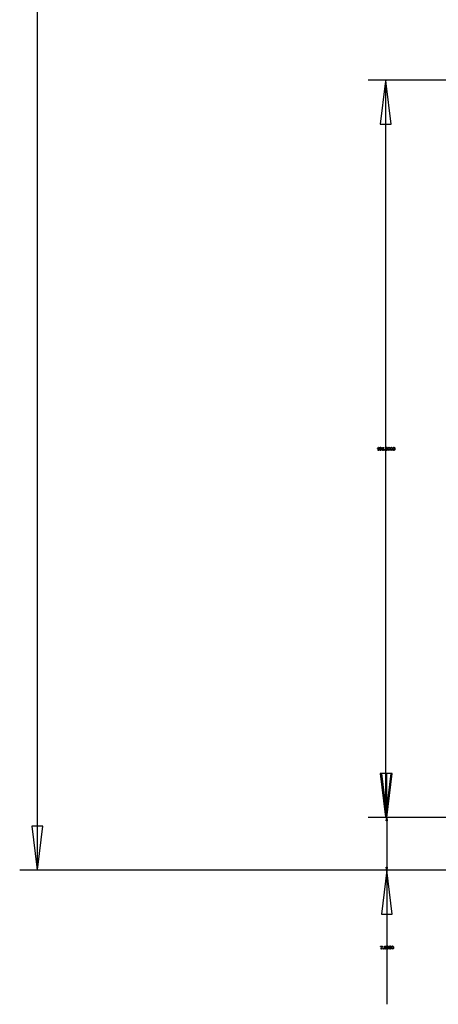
# Model space of a CAD drawing. Extents: x -1077 to 53, y -1488 to -1083.
# Tile 38 of 45: x -720 to -696, y -1306 to -1250. Entities that reach past the tile are written whole.
import ezdxf

# ---------------------------------------------------------------- set-up
doc = ezdxf.new("R2010")
doc.units = 0
doc.layers.add('Layer0', color=7, linetype='Continuous', true_color=0xffffff)
doc.layers.add('MTEXT', color=7, linetype='Continuous', true_color=0xffffff)

msp = doc.modelspace()

# ---------------------------------------------------------------- linework, layer by layer
at = {"layer": 'Layer0'}
for p, q in [((-718.968, -1228.827), (-718.968, -1296.147)), ((-699.31, -1253.647), (-700.13, -1253.647)), ((-699.13, -1253.647), (-699.31, -1253.647)), ((-699.13, -1253.647), (-699.16, -1253.827)), ((-699.13, -1253.827), (-699.13, -1253.647)), ((-699.1, -1253.827), (-699.13, -1253.647)), ((-684.531, -1253.647), (-699.13, -1253.647)), ((-699.16, -1253.827), (-699.44, -1256.147)), ((-699.13, -1253.827), (-699.16, -1253.827)), ((-699.13, -1256.147), (-699.13, -1253.827)), ((-699.1, -1253.827), (-699.13, -1253.827)), ((-698.82, -1256.147), (-699.1, -1253.827)), ((-699.44, -1256.147), (-699.13, -1256.147)), ((-699.13, -1256.147), (-698.82, -1256.147)), ((-699.13, -1274.467), (-699.13, -1256.147)), ((-699.13, -1274.827), (-699.13, -1274.467)), ((-699.13, -1293.147), (-699.13, -1274.827)), ((-699.381, -1293.147), (-699.44, -1293.147)), ((-699.44, -1293.147), (-699.16, -1295.467)), ((-699.381, -1293.147), (-699.13, -1295.166)), ((-699.13, -1293.147), (-699.381, -1293.147)), ((-699.071, -1293.147), (-699.13, -1293.147)), ((-699.13, -1295.166), (-699.13, -1293.147)), ((-699.071, -1295.166), (-698.82, -1293.147)), ((-699.071, -1295.647), (-698.761, -1293.147)), ((-698.82, -1293.147), (-699.071, -1293.147)), ((-699.071, -1295.166), (-699.071, -1293.147)), ((-698.761, -1293.147), (-698.82, -1293.147)), ((-699.13, -1295.467), (-699.13, -1295.166)), ((-699.13, -1295.166), (-699.1, -1295.407)), ((-699.1, -1295.407), (-699.071, -1295.166)), ((-699.071, -1295.647), (-699.071, -1295.166)), ((-700.071, -1295.647), (-700.13, -1295.647)), ((-699.31, -1295.647), (-700.071, -1295.647)), ((-699.251, -1295.647), (-699.31, -1295.647)), ((-699.13, -1295.647), (-699.251, -1295.647)), ((-699.16, -1295.467), (-699.13, -1295.467)), ((-699.16, -1295.467), (-699.13, -1295.647)), ((-699.13, -1295.467), (-699.1, -1295.407)), ((-699.13, -1295.647), (-699.13, -1295.467)), ((-699.1, -1295.467), (-699.13, -1295.647)), ((-699.13, -1295.467), (-699.1, -1295.467)), ((-699.071, -1295.647), (-699.13, -1295.647)), ((-699.101, -1295.827), (-699.071, -1295.647)), ((-699.1, -1295.407), (-699.1, -1295.467)), ((-699.1, -1295.467), (-699.071, -1295.647)), ((-699.071, -1295.647), (-699.071, -1295.827)), ((-699.071, -1295.647), (-699.041, -1295.827)), ((-689.86, -1295.647), (-699.071, -1295.647)), ((-718.968, -1296.147), (-719.278, -1296.147)), ((-719.278, -1296.147), (-718.998, -1298.467)), ((-718.968, -1296.147), (-718.968, -1298.467)), ((-718.658, -1296.147), (-718.968, -1296.147)), ((-718.938, -1298.467), (-718.658, -1296.147)), ((-699.071, -1295.827), (-699.101, -1295.827)), ((-699.041, -1295.827), (-699.071, -1295.827)), ((-699.071, -1295.827), (-699.071, -1298.467)), ((-718.998, -1298.467), (-718.968, -1298.467)), ((-718.998, -1298.467), (-718.968, -1298.647)), ((-718.968, -1298.647), (-718.938, -1298.467)), ((-718.968, -1298.467), (-718.968, -1298.647)), ((-718.968, -1298.467), (-718.938, -1298.467)), ((-699.101, -1298.467), (-699.071, -1298.467)), ((-699.071, -1298.647), (-699.101, -1298.467)), ((-699.071, -1298.467), (-699.071, -1298.647)), ((-699.041, -1298.467), (-699.071, -1298.647)), ((-699.071, -1298.467), (-699.041, -1298.467)), ((-719.148, -1298.647), (-719.968, -1298.647)), ((-718.968, -1298.647), (-719.148, -1298.647)), ((-700.071, -1298.647), (-718.968, -1298.647)), ((-699.251, -1298.647), (-700.071, -1298.647)), ((-699.071, -1298.647), (-699.381, -1301.147)), ((-699.071, -1298.647), (-699.251, -1298.647)), ((-699.071, -1298.647), (-699.071, -1301.147)), ((-698.761, -1301.147), (-699.071, -1298.647)), ((-690.86, -1298.647), (-699.071, -1298.647)), ((-699.381, -1301.147), (-699.071, -1301.147)), ((-699.071, -1301.147), (-698.761, -1301.147)), ((-699.071, -1301.147), (-699.071, -1306.288))]:
    msp.add_line(p, q, dxfattribs=at)
at = {"layer": 'MTEXT'}
for p, q in [((-699.6, -1274.601), (-699.568, -1274.581)), ((-699.6, -1274.622), (-699.6, -1274.601)), ((-699.577, -1274.611), (-699.6, -1274.622)), ((-699.556, -1274.596), (-699.577, -1274.611)), ((-699.568, -1274.581), (-699.548, -1274.557)), ((-699.556, -1274.735), (-699.556, -1274.596)), ((-699.534, -1274.735), (-699.556, -1274.735)), ((-699.548, -1274.557), (-699.534, -1274.557)), ((-699.534, -1274.557), (-699.534, -1274.735)), ((-699.479, -1274.647), (-699.472, -1274.597)), ((-699.461, -1274.719), (-699.479, -1274.647)), ((-699.472, -1274.597), (-699.453, -1274.567)), ((-699.421, -1274.738), (-699.461, -1274.719)), ((-699.445, -1274.588), (-699.456, -1274.647)), ((-699.456, -1274.647), (-699.446, -1274.705)), ((-699.453, -1274.567), (-699.421, -1274.557)), ((-699.446, -1274.705), (-699.421, -1274.72)), ((-699.421, -1274.575), (-699.445, -1274.588)), ((-699.421, -1274.557), (-699.396, -1274.563)), ((-699.396, -1274.589), (-699.421, -1274.575)), ((-699.421, -1274.72), (-699.396, -1274.705)), ((-699.389, -1274.727), (-699.421, -1274.738)), ((-699.396, -1274.563), (-699.378, -1274.579)), ((-699.386, -1274.647), (-699.396, -1274.589)), ((-699.396, -1274.705), (-699.386, -1274.647)), ((-699.37, -1274.698), (-699.389, -1274.727)), ((-699.378, -1274.579), (-699.367, -1274.606)), ((-699.363, -1274.647), (-699.37, -1274.698)), ((-699.367, -1274.606), (-699.363, -1274.647)), ((-699.341, -1274.688), (-699.318, -1274.686)), ((-699.324, -1274.724), (-699.341, -1274.688)), ((-699.337, -1274.651), (-699.32, -1274.56)), ((-699.317, -1274.654), (-699.337, -1274.651)), ((-699.284, -1274.738), (-699.324, -1274.724)), ((-699.32, -1274.56), (-699.232, -1274.56)), ((-699.318, -1274.686), (-699.307, -1274.711)), ((-699.304, -1274.641), (-699.317, -1274.654)), ((-699.303, -1274.581), (-699.312, -1274.628)), ((-699.312, -1274.628), (-699.279, -1274.617)), ((-699.307, -1274.711), (-699.284, -1274.72)), ((-699.285, -1274.636), (-699.304, -1274.641)), ((-699.232, -1274.581), (-699.303, -1274.581)), ((-699.257, -1274.647), (-699.285, -1274.636)), ((-699.284, -1274.72), (-699.258, -1274.708)), ((-699.238, -1274.716), (-699.284, -1274.738)), ((-699.279, -1274.617), (-699.24, -1274.633)), ((-699.258, -1274.708), (-699.247, -1274.677)), ((-699.247, -1274.677), (-699.257, -1274.647)), ((-699.24, -1274.633), (-699.224, -1274.675)), ((-699.224, -1274.675), (-699.238, -1274.716)), ((-699.232, -1274.56), (-699.232, -1274.581)), ((-699.191, -1274.735), (-699.191, -1274.71)), ((-699.191, -1274.71), (-699.167, -1274.71)), ((-699.167, -1274.735), (-699.191, -1274.735)), ((-699.167, -1274.71), (-699.167, -1274.735)), ((-699.135, -1274.647), (-699.129, -1274.597)), ((-699.117, -1274.719), (-699.135, -1274.647)), ((-699.129, -1274.597), (-699.109, -1274.567)), ((-699.077, -1274.738), (-699.117, -1274.719)), ((-699.101, -1274.588), (-699.113, -1274.647)), ((-699.113, -1274.647), (-699.102, -1274.705)), ((-699.109, -1274.567), (-699.077, -1274.557)), ((-699.102, -1274.705), (-699.077, -1274.72)), ((-699.078, -1274.575), (-699.101, -1274.588)), ((-699.052, -1274.589), (-699.078, -1274.575)), ((-699.077, -1274.557), (-699.052, -1274.563)), ((-699.077, -1274.72), (-699.052, -1274.705)), ((-699.045, -1274.727), (-699.077, -1274.738)), ((-699.052, -1274.563), (-699.035, -1274.579)), ((-699.042, -1274.647), (-699.052, -1274.589)), ((-699.052, -1274.705), (-699.042, -1274.647)), ((-699.026, -1274.698), (-699.045, -1274.727)), ((-699.035, -1274.579), (-699.024, -1274.606)), ((-699.02, -1274.647), (-699.026, -1274.698)), ((-699.024, -1274.606), (-699.02, -1274.647)), ((-698.997, -1274.647), (-698.991, -1274.597)), ((-698.98, -1274.719), (-698.997, -1274.647)), ((-698.991, -1274.597), (-698.972, -1274.567)), ((-698.94, -1274.738), (-698.98, -1274.719)), ((-698.964, -1274.588), (-698.975, -1274.647)), ((-698.975, -1274.647), (-698.965, -1274.705)), ((-698.972, -1274.567), (-698.94, -1274.557)), ((-698.965, -1274.705), (-698.94, -1274.72)), ((-698.94, -1274.575), (-698.964, -1274.588)), ((-698.94, -1274.557), (-698.915, -1274.563)), ((-698.915, -1274.589), (-698.94, -1274.575)), ((-698.94, -1274.72), (-698.915, -1274.705)), ((-698.908, -1274.727), (-698.94, -1274.738)), ((-698.915, -1274.563), (-698.897, -1274.579)), ((-698.904, -1274.647), (-698.915, -1274.589)), ((-698.915, -1274.705), (-698.904, -1274.647)), ((-698.888, -1274.698), (-698.908, -1274.727)), ((-698.897, -1274.579), (-698.886, -1274.606)), ((-698.882, -1274.647), (-698.888, -1274.698)), ((-698.886, -1274.606), (-698.882, -1274.647)), ((-698.86, -1274.647), (-698.854, -1274.597)), ((-698.842, -1274.719), (-698.86, -1274.647)), ((-698.854, -1274.597), (-698.834, -1274.567)), ((-698.802, -1274.738), (-698.842, -1274.719)), ((-698.826, -1274.588), (-698.838, -1274.647)), ((-698.838, -1274.647), (-698.827, -1274.705)), ((-698.834, -1274.567), (-698.802, -1274.557)), ((-698.827, -1274.705), (-698.802, -1274.72)), ((-698.802, -1274.575), (-698.826, -1274.588)), ((-698.802, -1274.557), (-698.777, -1274.563)), ((-698.777, -1274.589), (-698.802, -1274.575)), ((-698.802, -1274.72), (-698.777, -1274.705)), ((-698.77, -1274.727), (-698.802, -1274.738)), ((-698.777, -1274.563), (-698.76, -1274.579)), ((-698.767, -1274.647), (-698.777, -1274.589)), ((-698.777, -1274.705), (-698.767, -1274.647)), ((-698.751, -1274.698), (-698.77, -1274.727)), ((-698.76, -1274.579), (-698.749, -1274.606)), ((-698.745, -1274.647), (-698.751, -1274.698)), ((-698.749, -1274.606), (-698.745, -1274.647)), ((-698.722, -1274.647), (-698.716, -1274.597)), ((-698.705, -1274.719), (-698.722, -1274.647)), ((-698.716, -1274.597), (-698.697, -1274.567)), ((-698.665, -1274.738), (-698.705, -1274.719)), ((-698.689, -1274.588), (-698.7, -1274.647)), ((-698.7, -1274.647), (-698.69, -1274.705)), ((-698.697, -1274.567), (-698.665, -1274.557)), ((-698.69, -1274.705), (-698.665, -1274.72)), ((-698.665, -1274.575), (-698.689, -1274.588)), ((-698.665, -1274.557), (-698.64, -1274.563)), ((-698.64, -1274.589), (-698.665, -1274.575)), ((-698.665, -1274.72), (-698.64, -1274.705)), ((-698.633, -1274.727), (-698.665, -1274.738)), ((-698.64, -1274.563), (-698.622, -1274.579)), ((-698.629, -1274.647), (-698.64, -1274.589)), ((-698.64, -1274.705), (-698.629, -1274.647)), ((-698.613, -1274.698), (-698.633, -1274.727)), ((-698.622, -1274.579), (-698.611, -1274.606)), ((-698.607, -1274.647), (-698.613, -1274.698)), ((-698.611, -1274.606), (-698.607, -1274.647)), ((-699.425, -1302.988), (-699.425, -1302.968)), ((-699.425, -1302.968), (-699.311, -1302.968)), ((-699.339, -1302.988), (-699.425, -1302.988)), ((-699.37, -1303.035), (-699.339, -1302.988)), ((-699.311, -1302.984), (-699.344, -1303.032)), ((-699.311, -1302.968), (-699.311, -1302.984)), ((-699.217, -1303.059), (-699.199, -1302.968)), ((-699.199, -1302.968), (-699.111, -1302.968)), ((-699.182, -1302.988), (-699.192, -1303.036)), ((-699.192, -1303.036), (-699.158, -1303.025)), ((-699.111, -1302.988), (-699.182, -1302.988)), ((-699.158, -1303.025), (-699.119, -1303.041)), ((-699.111, -1302.968), (-699.111, -1302.988)), ((-699.083, -1303.055), (-699.076, -1303.004)), ((-699.076, -1303.004), (-699.057, -1302.975)), ((-699.049, -1302.995), (-699.061, -1303.055)), ((-699.057, -1302.975), (-699.025, -1302.965)), ((-699.025, -1302.983), (-699.049, -1302.995)), ((-699.025, -1302.965), (-699, -1302.97)), ((-699, -1302.997), (-699.025, -1302.983)), ((-699, -1302.97), (-698.983, -1302.987)), ((-698.99, -1303.055), (-699, -1302.997)), ((-698.983, -1302.987), (-698.972, -1303.013)), ((-698.972, -1303.013), (-698.968, -1303.055)), ((-698.945, -1303.055), (-698.939, -1303.004)), ((-698.939, -1303.004), (-698.92, -1302.975)), ((-698.912, -1302.995), (-698.923, -1303.055)), ((-698.92, -1302.975), (-698.888, -1302.965)), ((-698.888, -1302.983), (-698.912, -1302.995)), ((-698.888, -1302.965), (-698.863, -1302.97)), ((-698.863, -1302.997), (-698.888, -1302.983)), ((-698.863, -1302.97), (-698.845, -1302.987)), ((-698.852, -1303.055), (-698.863, -1302.997)), ((-698.845, -1302.987), (-698.834, -1303.013)), ((-698.834, -1303.013), (-698.83, -1303.055)), ((-698.808, -1303.055), (-698.801, -1303.004)), ((-698.801, -1303.004), (-698.782, -1302.975)), ((-698.774, -1302.995), (-698.786, -1303.055)), ((-698.782, -1302.975), (-698.75, -1302.965)), ((-698.75, -1302.983), (-698.774, -1302.995)), ((-698.75, -1302.965), (-698.725, -1302.97)), ((-698.725, -1302.997), (-698.75, -1302.983)), ((-698.725, -1302.97), (-698.708, -1302.987)), ((-698.715, -1303.055), (-698.725, -1302.997)), ((-698.708, -1302.987), (-698.697, -1303.013)), ((-698.697, -1303.013), (-698.693, -1303.055)), ((-699.4, -1303.142), (-699.392, -1303.092)), ((-699.378, -1303.142), (-699.4, -1303.142)), ((-699.392, -1303.092), (-699.37, -1303.035)), ((-699.37, -1303.094), (-699.378, -1303.142)), ((-699.344, -1303.032), (-699.37, -1303.094)), ((-699.277, -1303.142), (-699.277, -1303.117)), ((-699.277, -1303.117), (-699.252, -1303.117)), ((-699.252, -1303.142), (-699.277, -1303.142)), ((-699.252, -1303.117), (-699.252, -1303.142)), ((-699.22, -1303.096), (-699.198, -1303.094)), ((-699.203, -1303.132), (-699.22, -1303.096)), ((-699.196, -1303.061), (-699.217, -1303.059)), ((-699.164, -1303.145), (-699.203, -1303.132)), ((-699.198, -1303.094), (-699.186, -1303.119)), ((-699.183, -1303.049), (-699.196, -1303.061)), ((-699.186, -1303.119), (-699.164, -1303.127)), ((-699.164, -1303.044), (-699.183, -1303.049)), ((-699.137, -1303.055), (-699.164, -1303.044)), ((-699.164, -1303.127), (-699.137, -1303.116)), ((-699.117, -1303.124), (-699.164, -1303.145)), ((-699.126, -1303.084), (-699.137, -1303.055)), ((-699.137, -1303.116), (-699.126, -1303.084)), ((-699.119, -1303.041), (-699.103, -1303.082)), ((-699.103, -1303.082), (-699.117, -1303.124)), ((-699.065, -1303.127), (-699.083, -1303.055)), ((-699.025, -1303.145), (-699.065, -1303.127)), ((-699.061, -1303.055), (-699.05, -1303.113)), ((-699.05, -1303.113), (-699.025, -1303.127)), ((-699.025, -1303.127), (-699, -1303.113)), ((-698.993, -1303.135), (-699.025, -1303.145)), ((-699, -1303.113), (-698.99, -1303.055)), ((-698.974, -1303.105), (-698.993, -1303.135)), ((-698.968, -1303.055), (-698.974, -1303.105)), ((-698.928, -1303.127), (-698.945, -1303.055)), ((-698.888, -1303.145), (-698.928, -1303.127)), ((-698.923, -1303.055), (-698.913, -1303.113)), ((-698.913, -1303.113), (-698.888, -1303.127)), ((-698.888, -1303.127), (-698.863, -1303.113)), ((-698.856, -1303.135), (-698.888, -1303.145)), ((-698.863, -1303.113), (-698.852, -1303.055)), ((-698.836, -1303.105), (-698.856, -1303.135)), ((-698.83, -1303.055), (-698.836, -1303.105)), ((-698.79, -1303.127), (-698.808, -1303.055)), ((-698.75, -1303.145), (-698.79, -1303.127)), ((-698.786, -1303.055), (-698.775, -1303.113)), ((-698.775, -1303.113), (-698.75, -1303.127)), ((-698.75, -1303.127), (-698.725, -1303.113)), ((-698.718, -1303.135), (-698.75, -1303.145)), ((-698.725, -1303.113), (-698.715, -1303.055)), ((-698.699, -1303.105), (-698.718, -1303.135)), ((-698.693, -1303.055), (-698.699, -1303.105))]:
    msp.add_line(p, q, dxfattribs=at)

doc.saveas('drawing.dxf')
